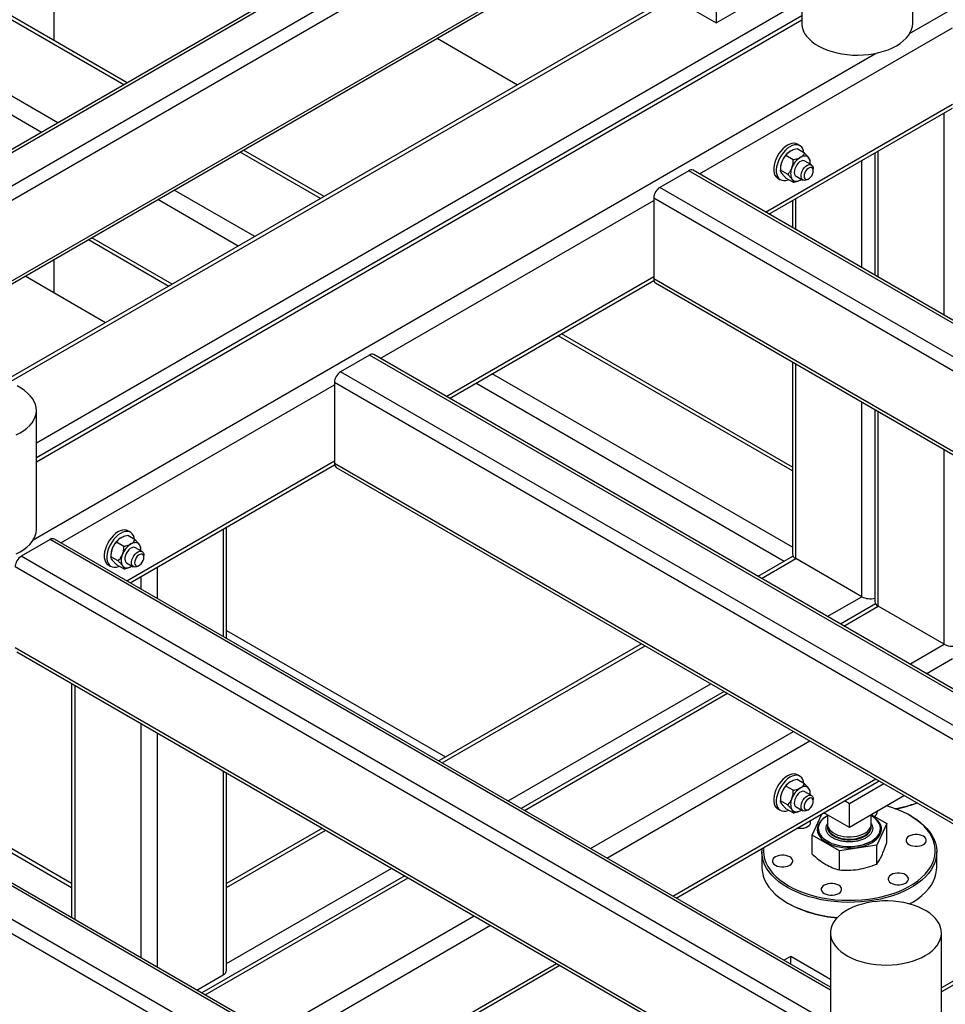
# Model space of a CAD drawing. Header units: millimetres. Extents: x 0 to 849, y 0 to 594.
# Tile 65 of 84: x 513 to 536, y 426 to 451. Entities that reach past the tile are written whole.
import ezdxf

# ---------------------------------------------------------------- set-up
doc = ezdxf.new("R2010")
doc.units = ezdxf.units.MM
doc.layers.add('TRAIT-FORT', color=4, linetype='Continuous', lineweight=25)

msp = doc.modelspace()

# ---------------------------------------------------------------- linework, layer by layer
at = {"layer": 'TRAIT-FORT', "color": 4, "linetype": 'Continuous', "lineweight": 25}
for p, q in [((527.302, 455.652), (503.516, 441.92)), ((503.516, 441.848), (527.409, 455.641)), ((505.823, 442.363), (528.116, 455.233)), ((530.305, 454.889), (530.305, 450.515)), ((514.076, 450.078), (514.076, 453.469)), ((532.403, 453.428), (532.403, 450.512)), ((535.124, 450.512), (535.124, 453.428)), ((507.206, 442.812), (524.732, 452.929)), ((515.862, 449.047), (511.139, 451.774)), ((511.632, 443.384), (526.349, 451.88)), ((511.632, 443.311), (526.411, 451.843)), ((528.06, 451.811), (530.305, 450.515)), ((515.778, 448.999), (511.055, 451.725)), ((529.182, 451.163), (512.85, 441.735)), ((512.96, 441.701), (529.265, 451.114)), ((513.635, 440.225), (532.403, 451.059)), ((530.305, 450.515), (531.587, 451.255)), ((514.162, 448.066), (509.439, 450.792)), ((535.049, 450.255), (536.096, 450.859)), ((513.758, 447.833), (509.035, 450.559)), ((532.403, 450.69), (513.635, 439.855)), ((513.635, 439.759), (532.403, 450.593)), ((529.896, 446.813), (536.096, 450.393)), ((523.462, 450.14), (525.436, 449)), ((513.561, 437.85), (534.208, 449.769)), ((531.513, 445.88), (536.096, 448.526)), ((531.596, 445.832), (536.096, 448.43)), ((535.894, 443.351), (535.894, 448.313)), ((532.473, 447.323), (532.294, 447.426)), ((532.36, 447.508), (532.297, 447.544)), ((520.606, 446.212), (518.631, 447.352)), ((520.689, 446.26), (518.715, 447.4)), ((532.196, 447.163), (532.017, 447.266)), ((534.194, 447.332), (534.194, 444.332)), ((534.278, 444.284), (534.278, 447.38)), ((531.879, 446.952), (531.879, 446.909)), ((532.643, 447.035), (532.479, 447.13)), ((532.611, 447.083), (532.611, 447.126)), ((532.687, 446.894), (532.687, 446.937)), ((533.874, 444.517), (533.874, 447.147)), ((529.631, 446.894), (528.924, 446.486)), ((549.961, 435.158), (529.631, 446.894)), ((550.068, 435.169), (529.739, 446.904)), ((531.815, 446.709), (531.878, 446.673)), ((532.057, 446.806), (531.879, 446.909)), ((532.196, 446.609), (532.017, 446.712)), ((532.264, 446.759), (532.428, 446.664)), ((532.536, 446.675), (532.573, 446.697)), ((549.254, 434.75), (528.924, 446.486)), ((532.371, 446.668), (532.396, 446.683)), ((518.989, 445.279), (517.015, 446.419)), ((528.773, 446.223), (528.773, 444.24)), ((549.069, 434.506), (528.773, 446.223)), ((532.258, 445.45), (532.258, 446.214)), ((518.585, 445.046), (516.611, 446.185)), ((522.068, 442.294), (528.773, 446.165)), ((532.174, 446.165), (532.174, 445.498)), ((516.969, 444.112), (514.994, 445.252)), ((514.911, 445.204), (516.885, 444.064)), ((514.076, 443.896), (514.076, 444.722)), ((515.335, 443.169), (513.36, 444.309)), ((523.684, 441.361), (528.773, 444.298)), ((523.768, 441.312), (528.776, 444.204)), ((547.351, 433.515), (528.773, 444.24)), ((528.817, 444.142), (547.289, 433.479)), ((532.174, 439.534), (526.43, 442.849)), ((532.174, 439.63), (526.514, 442.898)), ((521.803, 442.374), (521.096, 441.966)), ((542.132, 430.639), (521.803, 442.374)), ((542.239, 430.649), (521.91, 442.385)), ((532.174, 442.204), (532.174, 437.503)), ((532.258, 437.386), (532.258, 442.156)), ((541.425, 430.23), (521.096, 441.966)), ((532.174, 437.668), (524.814, 441.916)), ((514.239, 437.775), (520.944, 441.645)), ((520.944, 441.704), (520.944, 439.721)), ((541.24, 429.987), (520.944, 441.704)), ((531.972, 437.318), (524.41, 441.683)), ((533.874, 436.453), (533.874, 441.223)), ((513.635, 438.107), (513.635, 441.023)), ((534.194, 441.038), (534.194, 436.336)), ((534.278, 436.22), (534.278, 440.989)), ((535.894, 435.287), (535.894, 440.056)), ((515.855, 436.841), (520.944, 439.779)), ((539.523, 428.996), (520.944, 439.721)), ((515.939, 436.793), (520.948, 439.685)), ((520.988, 439.623), (539.46, 428.959)), ((515.945, 438.032), (515.882, 438.068)), ((518.217, 438.108), (518.217, 435.478)), ((518.3, 435.43), (518.3, 438.156)), ((513.974, 437.855), (513.267, 437.447)), ((533.108, 426.809), (513.974, 437.855)), ((533.108, 426.882), (514.081, 437.866)), ((515.781, 437.687), (515.602, 437.79)), ((516.058, 437.847), (515.88, 437.95)), ((516.228, 437.559), (516.064, 437.654)), ((516.196, 437.607), (516.196, 437.65)), ((554.597, 437.698), (535.83, 426.864)), ((554.606, 437.606), (535.83, 426.767)), ((533.108, 425.993), (513.267, 437.447)), ((515.464, 437.476), (515.464, 437.433)), ((515.642, 437.33), (515.464, 437.433)), ((515.849, 437.283), (516.013, 437.188)), ((516.272, 437.417), (516.272, 437.461)), ((532.174, 437.434), (531.33, 436.947)), ((531.414, 436.899), (532.258, 437.386)), ((533.874, 436.453), (532.258, 437.386)), ((532.034, 426.263), (513.115, 437.184)), ((515.4, 437.233), (515.463, 437.197)), ((515.781, 437.133), (515.602, 437.236)), ((515.956, 437.191), (515.981, 437.207)), ((516.121, 437.199), (516.158, 437.221)), ((516.6, 437.175), (516.6, 436.411)), ((516.196, 436.942), (516.196, 436.645)), ((533.03, 435.966), (533.874, 436.453)), ((534.213, 436.278), (533.35, 435.781)), ((533.434, 435.732), (534.278, 436.22)), ((535.894, 435.287), (534.278, 436.22)), ((518.3, 435.625), (523.671, 432.525)), ((530.972, 424.893), (513.115, 435.201)), ((528.477, 435.3), (523.501, 432.428)), ((523.585, 432.379), (528.56, 435.251)), ((535.05, 434.799), (535.894, 435.287)), ((513.16, 435.103), (530.972, 424.821)), ((535.454, 434.566), (536.096, 434.937)), ((514.496, 434.332), (514.496, 428.587)), ((514.58, 434.283), (514.58, 428.539)), ((525.201, 431.446), (530.177, 434.318)), ((530.497, 434.133), (525.522, 431.261)), ((525.605, 431.213), (530.581, 434.085)), ((526.475, 421.6), (506.145, 433.336)), ((526.582, 421.61), (506.252, 433.346)), ((516.196, 433.35), (516.196, 427.606)), ((516.6, 433.117), (516.6, 427.372)), ((527.221, 430.28), (532.197, 433.152)), ((525.768, 421.192), (505.438, 432.927)), ((527.626, 430.047), (532.601, 432.919)), ((525.583, 420.948), (505.287, 432.665)), ((508.753, 432.644), (514.496, 429.328)), ((514.496, 429.425), (508.836, 432.693)), ((518.217, 432.184), (518.217, 427.181)), ((518.3, 427.297), (518.3, 432.136)), ((529.242, 429.113), (534.217, 431.986)), ((532.473, 431.867), (532.294, 431.97)), ((532.36, 432.052), (532.297, 432.088)), ((529.326, 429.065), (534.301, 431.937)), ((532.196, 431.707), (532.017, 431.81)), ((534.42, 431.869), (533.571, 431.379)), ((531.879, 431.496), (531.879, 431.453)), ((532.643, 431.579), (532.479, 431.674)), ((532.611, 431.627), (532.611, 431.67)), ((534.925, 431.577), (533.571, 430.796)), ((531.815, 431.253), (531.878, 431.217)), ((532.057, 431.35), (531.879, 431.453)), ((532.196, 431.153), (532.017, 431.256)), ((532.264, 431.303), (532.428, 431.208)), ((532.687, 431.438), (532.687, 431.481)), ((533.571, 431.379), (533.453, 431.447)), ((533.571, 430.796), (533.571, 431.379)), ((532.371, 431.212), (532.396, 431.227)), ((532.536, 431.219), (532.573, 431.241)), ((532.655, 430.607), (532.895, 431.126)), ((532.918, 431.139), (532.964, 431.146)), ((533.571, 430.796), (532.947, 431.156)), ((533.035, 431.105), (533.035, 430.874)), ((534.107, 430.874), (534.107, 431.105)), ((534.111, 431.108), (534.487, 430.891)), ((535.086, 431.072), (535.061, 431.087)), ((520.648, 430.78), (518.3, 429.425)), ((532.808, 430.772), (532.808, 430.769)), ((533.035, 430.819), (533.035, 430.802)), ((534.107, 430.802), (534.107, 430.819)), ((534.487, 430.891), (534.242, 430.362)), ((534.333, 430.769), (534.333, 430.772)), ((534.487, 430.429), (534.487, 430.891)), ((518.3, 429.328), (520.732, 430.732)), ((533.325, 430.22), (532.655, 430.607)), ((532.655, 430.145), (532.655, 430.607)), ((534.242, 430.362), (533.325, 430.22)), ((534.242, 429.9), (534.242, 430.362)), ((531.428, 430.198), (531.428, 429.819)), ((533.325, 429.758), (533.325, 430.22)), ((535.714, 429.819), (535.714, 430.198)), ((518.3, 427.462), (522.348, 429.799)), ((522.668, 429.614), (517.693, 426.742)), ((517.776, 426.694), (522.752, 429.566)), ((532.055, 428.944), (532.081, 428.93)), ((535.061, 428.93), (535.047, 428.922)), ((535.061, 428.93), (535.086, 428.944)), ((519.393, 425.76), (524.368, 428.633)), ((519.797, 425.527), (524.772, 428.399)), ((533.108, 428.21), (533.108, 425.294)), ((535.83, 425.294), (535.83, 428.21)), ((531.963, 427.543), (532.132, 427.64)), ((532.132, 427.64), (533.108, 427.077)), ((532.132, 427.445), (532.132, 427.64)), ((521.413, 424.594), (526.389, 427.466)), ((521.497, 424.546), (526.472, 427.418)), ((517.574, 426.81), (518.217, 427.181))]:
    msp.add_line(p, q, dxfattribs=at)
at = {"layer": 'TRAIT-FORT', "color": 4, "linetype": 'Continuous', "lineweight": 25, "flags": 128}
for points in [[(532.403, 450.512), (532.403, 450.483), (532.415, 450.408), (532.438, 450.333), (532.474, 450.26), (532.522, 450.189), (532.582, 450.122), (532.653, 450.058), (532.734, 449.998), (532.825, 449.943), (532.924, 449.893), (533.031, 449.849), (533.146, 449.812), (533.265, 449.781), (533.39, 449.756), (533.518, 449.739), (533.648, 449.729), (533.78, 449.726), (533.911, 449.731), (534.041, 449.743), (534.168, 449.762), (534.292, 449.788), (534.41, 449.821), (534.523, 449.86), (534.628, 449.905), (534.725, 449.956)], [(534.725, 449.956), (534.814, 450.012), (534.892, 450.073), (534.96, 450.138), (535.017, 450.207), (535.062, 450.278), (535.095, 450.351), (535.116, 450.426), (535.124, 450.502), (535.124, 450.512)], [(532.297, 447.544), (532.262, 447.559), (532.214, 447.567), (532.162, 447.562), (532.108, 447.546), (532.051, 447.518), (531.995, 447.479), (531.941, 447.431), (531.89, 447.375), (531.843, 447.312), (531.802, 447.243), (531.768, 447.172), (531.742, 447.099), (531.724, 447.027), (531.716, 446.958), (531.716, 446.893), (531.726, 446.835), (531.745, 446.785), (531.773, 446.744), (531.808, 446.713), (531.815, 446.709)], [(532.457, 447.332), (532.448, 447.382), (532.429, 447.432), (532.402, 447.473), (532.367, 447.504), (532.325, 447.523), (532.277, 447.53), (532.225, 447.526), (532.171, 447.509), (532.114, 447.482), (532.058, 447.443), (532.004, 447.395), (531.953, 447.338), (531.906, 447.275), (531.865, 447.207), (531.831, 447.135), (531.805, 447.063), (531.787, 446.991), (531.779, 446.922), (531.779, 446.857), (531.789, 446.799), (531.808, 446.748), (531.836, 446.707), (531.871, 446.677), (531.913, 446.658), (531.96, 446.65), (532.012, 446.655), (532.067, 446.671), (532.079, 446.676)], [(532.579, 447.203), (532.562, 447.223), (532.541, 447.238), (532.517, 447.249), (532.491, 447.254), (532.463, 447.254), (532.434, 447.248), (532.403, 447.237), (532.371, 447.222)], [(532.479, 447.13), (532.46, 447.138), (532.427, 447.14), (532.39, 447.129), (532.352, 447.107), (532.316, 447.075), (532.282, 447.035), (532.255, 446.989), (532.234, 446.94), (532.223, 446.891), (532.22, 446.846), (532.227, 446.807), (532.243, 446.777), (532.264, 446.759)], [(532.536, 446.675), (532.507, 446.662), (532.471, 446.654), (532.439, 446.659), (532.413, 446.676), (532.395, 446.704), (532.385, 446.741), (532.385, 446.785), (532.395, 446.833), (532.413, 446.882), (532.439, 446.929), (532.471, 446.971), (532.507, 447.005), (532.545, 447.03), (532.582, 447.043), (532.617, 447.044), (532.646, 447.033), (532.668, 447.011), (532.682, 446.978), (532.687, 446.937), (532.687, 446.937)], [(532.687, 446.894), (532.682, 446.928), (532.669, 446.954), (532.648, 446.97), (532.621, 446.975), (532.59, 446.967), (532.557, 446.949), (532.526, 446.92), (532.499, 446.884), (532.478, 446.844), (532.464, 446.802), (532.46, 446.762), (532.464, 446.728), (532.478, 446.702), (532.499, 446.686), (532.526, 446.681), (532.557, 446.689), (532.59, 446.707), (532.621, 446.736), (532.648, 446.772), (532.669, 446.812), (532.682, 446.854), (532.687, 446.894)], [(532.164, 446.686), (532.181, 446.666), (532.202, 446.651), (532.225, 446.641), (532.251, 446.635), (532.28, 446.636), (532.309, 446.641), (532.34, 446.652), (532.371, 446.668)], [(513.237, 440.467), (513.325, 440.524), (513.404, 440.584), (513.472, 440.649), (513.529, 440.718), (513.574, 440.789), (513.607, 440.863), (513.627, 440.938), (513.635, 441.013), (513.631, 441.089), (513.613, 441.164), (513.583, 441.238), (513.541, 441.31), (513.487, 441.379), (513.422, 441.445), (513.346, 441.507), (513.26, 441.565), (513.165, 441.617)], [(513.14, 440.416), (513.237, 440.467)], [(513.237, 437.551), (513.325, 437.607), (513.404, 437.668), (513.472, 437.733), (513.529, 437.802), (513.574, 437.873), (513.607, 437.946), (513.627, 438.021), (513.635, 438.097), (513.635, 438.107)], [(515.882, 438.068), (515.847, 438.083), (515.799, 438.091), (515.747, 438.086), (515.693, 438.07), (515.636, 438.042), (515.58, 438.003), (515.526, 437.955), (515.475, 437.899), (515.428, 437.835), (515.387, 437.767), (515.353, 437.696), (515.327, 437.623), (515.309, 437.551), (515.301, 437.482), (515.301, 437.417), (515.311, 437.359), (515.33, 437.309), (515.358, 437.268), (515.393, 437.237), (515.4, 437.233)], [(516.042, 437.856), (516.033, 437.906), (516.014, 437.956), (515.987, 437.997), (515.952, 438.028), (515.91, 438.047), (515.862, 438.054), (515.81, 438.05), (515.756, 438.033), (515.699, 438.005), (515.643, 437.967), (515.589, 437.919), (515.538, 437.862), (515.491, 437.799), (515.45, 437.731), (515.416, 437.659), (515.39, 437.586), (515.372, 437.515), (515.364, 437.445), (515.365, 437.381), (515.375, 437.323), (515.393, 437.272), (515.421, 437.231), (515.456, 437.201), (515.498, 437.182), (515.546, 437.174), (515.597, 437.179), (515.652, 437.195), (515.664, 437.2)], [(516.164, 437.727), (516.147, 437.747), (516.126, 437.762), (516.102, 437.773), (516.076, 437.778), (516.048, 437.777), (516.019, 437.772), (515.988, 437.761), (515.956, 437.745)], [(513.14, 437.5), (513.237, 437.551)], [(516.064, 437.654), (516.045, 437.661), (516.012, 437.663), (515.975, 437.653), (515.937, 437.631), (515.901, 437.599), (515.867, 437.559), (515.84, 437.513), (515.819, 437.464), (515.808, 437.415), (515.805, 437.37), (515.812, 437.331), (515.828, 437.301), (515.849, 437.283)], [(516.121, 437.199), (516.092, 437.185), (516.056, 437.178), (516.024, 437.183), (515.998, 437.2), (515.98, 437.228), (515.97, 437.265), (515.97, 437.309), (515.98, 437.357), (515.998, 437.406), (516.024, 437.453), (516.056, 437.495), (516.092, 437.529), (516.13, 437.554), (516.167, 437.567), (516.202, 437.568), (516.231, 437.557), (516.253, 437.535), (516.267, 437.502), (516.272, 437.461), (516.272, 437.461)], [(516.272, 437.417), (516.267, 437.452), (516.254, 437.478), (516.233, 437.494), (516.206, 437.498), (516.175, 437.491), (516.142, 437.472), (516.111, 437.444), (516.084, 437.408), (516.063, 437.368), (516.049, 437.326), (516.045, 437.286), (516.049, 437.252), (516.063, 437.226), (516.084, 437.21), (516.111, 437.205), (516.142, 437.213), (516.175, 437.231), (516.206, 437.26), (516.233, 437.296), (516.254, 437.336), (516.267, 437.378), (516.272, 437.417)], [(515.749, 437.21), (515.766, 437.19), (515.787, 437.175), (515.81, 437.164), (515.836, 437.159), (515.865, 437.16), (515.894, 437.165), (515.925, 437.176), (515.956, 437.191)], [(532.297, 432.088), (532.262, 432.104), (532.214, 432.111), (532.162, 432.106), (532.108, 432.09), (532.051, 432.062), (531.995, 432.023), (531.941, 431.975), (531.89, 431.919), (531.843, 431.856), (531.802, 431.787), (531.768, 431.716), (531.742, 431.643), (531.724, 431.571), (531.716, 431.502), (531.716, 431.437), (531.726, 431.379), (531.745, 431.329), (531.773, 431.288), (531.808, 431.257), (531.815, 431.253)], [(532.457, 431.876), (532.448, 431.926), (532.429, 431.976), (532.402, 432.017), (532.367, 432.048), (532.325, 432.067), (532.277, 432.075), (532.225, 432.07), (532.171, 432.053), (532.114, 432.026), (532.058, 431.987), (532.004, 431.939), (531.953, 431.882), (531.906, 431.819), (531.865, 431.751), (531.831, 431.679), (531.805, 431.607), (531.787, 431.535), (531.779, 431.466), (531.779, 431.401), (531.789, 431.343), (531.808, 431.292), (531.836, 431.252), (531.871, 431.221), (531.913, 431.202), (531.96, 431.194), (532.012, 431.199), (532.067, 431.215), (532.079, 431.22)], [(532.579, 431.747), (532.562, 431.767), (532.541, 431.783), (532.517, 431.793), (532.491, 431.798), (532.463, 431.798), (532.434, 431.792), (532.403, 431.781), (532.371, 431.766)], [(532.479, 431.674), (532.46, 431.682), (532.427, 431.684), (532.39, 431.673), (532.352, 431.651), (532.316, 431.619), (532.282, 431.579), (532.255, 431.533), (532.234, 431.484), (532.223, 431.436), (532.22, 431.39), (532.227, 431.351), (532.243, 431.321), (532.264, 431.303)], [(532.536, 431.219), (532.507, 431.206), (532.471, 431.198), (532.439, 431.203), (532.413, 431.22), (532.395, 431.248), (532.385, 431.285), (532.385, 431.329), (532.395, 431.377), (532.413, 431.426), (532.439, 431.473), (532.471, 431.515), (532.507, 431.549), (532.545, 431.574), (532.582, 431.587), (532.617, 431.589), (532.646, 431.577), (532.668, 431.555), (532.682, 431.522), (532.687, 431.481), (532.687, 431.481)], [(532.687, 431.438), (532.682, 431.472), (532.669, 431.498), (532.648, 431.514), (532.621, 431.519), (532.59, 431.511), (532.557, 431.493), (532.526, 431.464), (532.499, 431.428), (532.478, 431.388), (532.464, 431.346), (532.46, 431.306), (532.464, 431.272), (532.478, 431.246), (532.499, 431.23), (532.526, 431.225), (532.557, 431.233), (532.59, 431.251), (532.621, 431.28), (532.648, 431.316), (532.669, 431.356), (532.682, 431.398), (532.687, 431.438)], [(532.081, 429.367), (532.201, 429.303), (532.329, 429.244), (532.465, 429.192), (532.607, 429.145), (532.755, 429.105), (532.908, 429.072), (533.065, 429.046), (533.225, 429.027), (533.387, 429.015), (533.551, 429.011), (533.714, 429.013), (533.876, 429.023), (534.037, 429.041), (534.195, 429.065), (534.349, 429.097), (534.498, 429.135), (534.642, 429.18), (534.78, 429.231), (534.91, 429.288), (535.032, 429.35), (535.145, 429.418), (535.249, 429.491), (535.343, 429.568), (535.426, 429.65), (535.498, 429.734), (535.558, 429.822), (535.606, 429.912), (535.642, 430.004), (535.666, 430.098), (535.677, 430.192), (535.676, 430.286), (535.661, 430.38), (535.635, 430.473), (535.595, 430.565), (535.544, 430.654), (535.481, 430.741), (535.406, 430.825), (535.32, 430.905), (535.224, 430.982), (535.118, 431.053), (535.002, 431.12), (534.878, 431.181), (534.746, 431.237), (534.607, 431.286), (534.484, 431.323)], [(535.086, 431.072), (535.198, 431.003), (535.3, 430.929), (535.392, 430.85), (535.473, 430.768), (535.543, 430.682), (535.601, 430.594), (535.648, 430.503), (535.682, 430.41), (535.704, 430.316), (535.713, 430.222), (535.71, 430.127), (535.695, 430.033), (535.666, 429.939), (535.626, 429.847), (535.573, 429.758), (535.509, 429.67), (535.434, 429.586), (535.347, 429.506), (535.25, 429.429), (535.143, 429.357), (535.027, 429.29), (534.902, 429.229), (534.77, 429.173), (534.631, 429.123), (534.485, 429.079), (534.334, 429.042), (534.178, 429.012), (534.019, 428.988), (533.857, 428.972), (533.694, 428.963), (533.53, 428.961), (533.366, 428.967), (533.203, 428.979), (533.043, 428.999), (532.885, 429.026), (532.732, 429.06), (532.584, 429.1), (532.441, 429.147), (532.305, 429.2), (532.176, 429.259), (532.056, 429.323)], [(532.164, 431.23), (532.181, 431.21), (532.202, 431.195), (532.225, 431.185), (532.251, 431.18), (532.28, 431.18), (532.309, 431.185), (532.34, 431.196), (532.371, 431.212)], [(533.014, 431.07), (532.997, 431.06), (532.932, 431.015), (532.879, 430.966), (532.836, 430.913), (532.806, 430.857), (532.788, 430.8), (532.784, 430.742), (532.792, 430.684), (532.813, 430.627), (532.846, 430.572), (532.891, 430.52), (532.947, 430.471), (533.014, 430.428)], [(533.035, 431.086), (532.983, 431.052), (532.925, 431.007), (532.879, 430.957), (532.844, 430.904), (532.82, 430.85), (532.809, 430.794), (532.811, 430.737), (532.825, 430.681), (532.851, 430.627), (532.889, 430.575), (532.939, 430.526), (532.998, 430.482), (533.067, 430.442), (533.145, 430.407), (533.229, 430.379), (533.319, 430.357), (533.413, 430.342), (533.51, 430.334), (533.608, 430.333), (533.705, 430.339), (533.8, 430.352), (533.891, 430.373), (533.977, 430.4), (534.056, 430.433), (534.127, 430.471), (534.189, 430.515), (534.241, 430.563), (534.282, 430.614), (534.312, 430.668), (534.329, 430.723), (534.333, 430.779), (534.326, 430.836), (534.305, 430.891), (534.273, 430.944), (534.229, 430.995), (534.175, 431.041), (534.11, 431.084), (534.11, 431.084)], [(533.014, 430.428), (533.09, 430.389), (533.174, 430.357), (533.264, 430.33), (533.359, 430.311), (533.458, 430.299), (533.558, 430.294), (533.659, 430.297), (533.758, 430.308), (533.855, 430.325), (533.946, 430.349), (534.032, 430.38), (534.11, 430.417), (534.179, 430.46), (534.238, 430.507), (534.286, 430.558), (534.322, 430.613), (534.346, 430.669), (534.358, 430.727), (534.356, 430.785), (534.341, 430.843), (534.314, 430.899), (534.275, 430.953), (534.224, 431.003), (534.162, 431.049), (534.128, 431.07)], [(532.299, 430.781), (532.343, 430.776), (532.399, 430.776), (532.454, 430.783), (532.504, 430.797), (532.548, 430.817), (532.583, 430.843), (532.607, 430.872), (532.62, 430.903), (532.62, 430.936), (532.611, 430.961)], [(532.808, 430.769), (532.811, 430.734), (532.825, 430.678), (532.851, 430.624), (532.889, 430.572), (532.939, 430.523), (532.998, 430.479), (533.067, 430.439), (533.145, 430.404), (533.229, 430.376), (533.319, 430.354), (533.413, 430.339), (533.51, 430.331), (533.608, 430.33), (533.705, 430.336), (533.8, 430.35), (533.891, 430.37), (533.977, 430.397), (534.056, 430.43), (534.127, 430.468), (534.189, 430.512), (534.241, 430.56), (534.282, 430.611), (534.312, 430.665), (534.329, 430.72), (534.333, 430.769)], [(533.035, 430.874), (533.038, 430.845), (533.052, 430.798), (533.078, 430.753), (533.116, 430.711), (533.164, 430.673), (533.222, 430.64), (533.288, 430.612), (533.361, 430.59), (533.439, 430.575), (533.52, 430.567), (533.602, 430.566), (533.683, 430.572), (533.762, 430.585), (533.836, 430.606), (533.904, 430.632), (533.964, 430.664), (534.015, 430.701), (534.056, 430.743), (534.085, 430.787), (534.102, 430.833), (534.107, 430.874)], [(533.037, 430.847), (533.035, 430.825), (533.04, 430.778), (533.057, 430.732), (533.086, 430.687), (533.127, 430.646), (533.178, 430.609), (533.238, 430.577), (533.306, 430.55), (533.38, 430.53), (533.459, 430.517), (533.54, 430.51), (533.622, 430.511), (533.703, 430.519), (533.781, 430.535), (533.853, 430.556), (533.92, 430.584), (533.978, 430.618), (534.026, 430.656), (534.064, 430.698), (534.09, 430.743), (534.104, 430.79), (534.106, 430.837), (534.105, 430.847)], [(533.035, 430.8), (533.038, 430.772), (533.052, 430.725), (533.078, 430.68), (533.116, 430.638), (533.164, 430.6), (533.222, 430.567), (533.288, 430.539), (533.361, 430.517), (533.439, 430.502), (533.52, 430.494), (533.602, 430.493), (533.683, 430.499), (533.762, 430.513), (533.836, 430.533), (533.904, 430.559), (533.964, 430.591), (534.015, 430.628), (534.056, 430.67), (534.085, 430.714), (534.102, 430.76), (534.107, 430.802)], [(535.033, 430.378), (535.077, 430.358), (535.127, 430.344), (535.182, 430.337), (535.238, 430.337), (535.292, 430.344), (535.343, 430.358), (535.386, 430.378), (535.421, 430.404), (535.446, 430.433), (535.458, 430.464), (535.458, 430.497), (535.446, 430.528), (535.421, 430.557), (535.386, 430.583), (535.343, 430.603), (535.292, 430.617), (535.238, 430.624), (535.182, 430.624), (535.127, 430.617), (535.077, 430.603), (535.033, 430.583), (534.998, 430.557), (534.974, 430.528), (534.961, 430.497), (534.961, 430.464), (534.974, 430.433), (534.998, 430.404), (535.033, 430.378)], [(532.056, 429.323), (531.944, 429.393), (531.842, 429.467), (531.75, 429.545), (531.669, 429.628), (531.599, 429.714), (531.541, 429.802), (531.494, 429.893), (531.46, 429.986), (531.438, 430.08), (531.428, 430.174), (531.432, 430.269), (531.433, 430.282)], [(531.468, 430.302), (531.464, 430.215), (531.472, 430.121), (531.492, 430.027), (531.525, 429.935), (531.571, 429.844), (531.628, 429.756), (531.697, 429.671), (531.778, 429.588), (531.869, 429.51), (531.97, 429.436), (532.081, 429.367)], [(531.756, 429.872), (531.799, 429.851), (531.85, 429.837), (531.904, 429.83), (531.96, 429.83), (532.015, 429.837), (532.065, 429.851), (532.109, 429.872), (532.144, 429.897), (532.168, 429.926), (532.181, 429.957), (532.181, 429.99), (532.168, 430.021), (532.144, 430.05), (532.109, 430.076), (532.065, 430.096), (532.015, 430.11), (531.96, 430.117), (531.904, 430.117), (531.85, 430.11), (531.799, 430.096), (531.756, 430.076), (531.721, 430.05), (531.696, 430.021), (531.684, 429.99), (531.684, 429.957), (531.696, 429.926), (531.721, 429.897), (531.756, 429.872)], [(531.428, 429.819), (531.428, 429.795), (531.438, 429.7), (531.46, 429.607), (531.494, 429.514), (531.541, 429.423), (531.599, 429.334), (531.669, 429.249), (531.75, 429.166), (531.842, 429.088), (531.944, 429.014), (532.056, 428.944)], [(535.046, 428.922), (535.143, 428.978), (535.25, 429.05), (535.347, 429.127), (535.434, 429.207), (535.509, 429.291), (535.573, 429.378), (535.626, 429.468), (535.666, 429.56), (535.695, 429.653), (535.71, 429.748), (535.714, 429.819)], [(534.594, 429.433), (534.638, 429.412), (534.688, 429.398), (534.743, 429.391), (534.799, 429.391), (534.853, 429.398), (534.904, 429.412), (534.947, 429.433), (534.982, 429.458), (535.006, 429.487), (535.019, 429.518), (535.019, 429.551), (535.006, 429.582), (534.982, 429.611), (534.947, 429.637), (534.904, 429.657), (534.853, 429.671), (534.799, 429.678), (534.743, 429.678), (534.688, 429.671), (534.638, 429.657), (534.594, 429.637), (534.559, 429.611), (534.535, 429.582), (534.522, 429.551), (534.522, 429.518), (534.535, 429.487), (534.559, 429.458), (534.594, 429.433)], [(532.955, 429.179), (532.999, 429.159), (533.049, 429.145), (533.104, 429.138), (533.16, 429.138), (533.214, 429.145), (533.265, 429.159), (533.309, 429.179), (533.344, 429.204), (533.368, 429.233), (533.38, 429.265), (533.38, 429.297), (533.368, 429.329), (533.344, 429.358), (533.309, 429.383), (533.265, 429.403), (533.214, 429.417), (533.16, 429.425), (533.104, 429.425), (533.049, 429.417), (532.999, 429.403), (532.955, 429.383), (532.92, 429.358), (532.896, 429.329), (532.883, 429.297), (532.883, 429.265), (532.896, 429.233), (532.92, 429.204), (532.955, 429.179)], [(535.431, 427.655), (535.519, 427.711), (535.598, 427.772), (535.666, 427.837), (535.723, 427.905), (535.768, 427.977), (535.801, 428.05), (535.822, 428.125), (535.829, 428.201), (535.825, 428.277), (535.807, 428.352), (535.777, 428.426), (535.735, 428.498), (535.681, 428.567), (535.616, 428.633), (535.54, 428.695), (535.454, 428.752), (535.359, 428.805), (535.255, 428.851), (535.144, 428.892), (535.027, 428.927), (534.905, 428.955), (534.779, 428.975), (534.649, 428.989), (534.518, 428.995), (534.387, 428.995), (534.256, 428.986), (534.127, 428.971), (534.002, 428.948), (533.881, 428.919), (533.765, 428.883), (533.656, 428.84), (533.554, 428.792), (533.461, 428.738), (533.378, 428.68), (533.304, 428.617), (533.242, 428.55), (533.191, 428.48), (533.152, 428.408), (533.125, 428.333), (533.111, 428.258), (533.109, 428.182), (533.12, 428.106), (533.144, 428.032), (533.18, 427.959), (533.228, 427.888), (533.288, 427.82), (533.358, 427.756), (533.44, 427.697), (533.53, 427.642), (533.63, 427.592), (533.737, 427.548), (533.851, 427.511), (533.971, 427.479), (534.096, 427.455), (534.224, 427.438), (534.354, 427.428), (534.485, 427.425), (534.617, 427.43), (534.746, 427.441), (534.874, 427.46), (534.997, 427.487), (535.116, 427.519), (535.228, 427.559), (535.334, 427.604), (535.431, 427.655)]]:
    msp.add_lwpolyline(points, dxfattribs=at)
at = {"layer": 'TRAIT-FORT', "color": 4, "linetype": 'Continuous', "lineweight": 25}
for centre, radius, start, end in [((532.4, 446.929), 0.521, 122.638, 159.7729), ((532.652, 446.783), 0.521, 122.638, 159.7729), ((532.386, 447.085), 0.226, 352.0848, 31.3768), ((532.321, 446.943), 0.442, 157.9788, 178.8918), ((532.441, 446.825), 0.31, 153.4364, 206.5636), ((529.694, 446.806), 0.108, 65.6929, 125.6176), ((529.102, 446.208), 0.329, 122.6055, 177.3945), ((528.875, 444.227), 0.103, 172.7442, 235.9436), ((521.865, 442.287), 0.108, 65.6929, 125.6176), ((521.273, 441.689), 0.329, 122.6055, 177.3945), ((521.046, 439.708), 0.103, 172.7442, 235.9436), ((514.037, 437.767), 0.108, 65.6929, 125.6176), ((515.985, 437.453), 0.521, 122.638, 159.7729), ((515.906, 437.467), 0.442, 157.9788, 178.8918), ((516.237, 437.307), 0.521, 122.638, 159.7729), ((515.971, 437.609), 0.226, 352.0848, 31.3768), ((513.444, 437.169), 0.329, 122.6055, 177.3945), ((516.026, 437.349), 0.31, 153.4364, 206.5636), ((532.317, 437.517), 0.144, 185.6948, 245.6253), ((534.077, 436.846), 0.443, 242.6989, 285.3642), ((534.337, 436.351), 0.144, 185.6948, 245.6253), ((536.096, 435.677), 0.439, 242.6097, 297.3903), ((532.4, 431.473), 0.521, 122.638, 159.7729), ((532.652, 431.327), 0.521, 122.638, 159.7729), ((532.386, 431.629), 0.226, 352.0848, 31.3768), ((532.321, 431.487), 0.442, 157.9788, 178.8918), ((532.441, 431.369), 0.31, 153.4364, 206.5636), ((534.179, 434.281), 3.066, 279.5887, 290.0537), ((534.187, 434.186), 2.979, 279.9972, 290.6083), ((534.137, 431.181), 0.121, 291.2128, 5.4619), ((533.468, 431.56), 2.973, 241.6379, 266.3876), ((533.463, 431.479), 2.9, 241.5477, 266.2546), ((518.157, 427.312), 0.144, 294.3747, 354.3052)]:
    msp.add_arc(centre, radius, start, end, dxfattribs=at)
for start_param in [2.280181, 2.301986]:
    msp.add_ellipse((532.46, 437.269), major_axis=(0.404, 0), ratio=0.577382, start_param=start_param, end_param=2.356113, dxfattribs=at)
for points, knots in [([(532.294, 447.426), (532.271, 447.421), (532.227, 447.412), (532.167, 447.392), (532.135, 447.376), (532.119, 447.367)], [0, 0, 0, 0, 0.370457, 0.681018, 1, 1, 1, 1]), ([(532.017, 447.266), (531.999, 447.247), (531.962, 447.207), (531.928, 447.151), (531.914, 447.116), (531.911, 447.109)], [0, 0, 0, 0, 0.432385, 0.879554, 1, 1, 1, 1]), ([(532.119, 447.367), (532.117, 447.366), (532.097, 447.355), (532.066, 447.331), (532.04, 447.301), (532.025, 447.279), (532.02, 447.27), (532.017, 447.266)], [0, 0, 0, 0, 0.0483666, 0.3993128, 0.7629322, 0.8813769, 1, 1, 1, 1]), ([(532.196, 447.163), (532.211, 447.166), (532.249, 447.174), (532.307, 447.191), (532.349, 447.209), (532.369, 447.22), (532.371, 447.222)], [0, 0, 0, 0, 0.237039, 0.589019, 0.951631, 1, 1, 1, 1]), ([(532.371, 447.222), (532.386, 447.231), (532.414, 447.249), (532.448, 447.284), (532.464, 447.309), (532.473, 447.323)], [0, 0, 0, 0, 0.30999, 0.629546, 1, 1, 1, 1]), ([(532.579, 447.203), (532.565, 447.222), (532.536, 447.259), (532.494, 447.302), (532.473, 447.323)], [0, 0, 0, 0, 0.504, 1, 1, 1, 1]), ([(532.611, 447.126), (532.611, 447.134), (532.609, 447.152), (532.595, 447.18), (532.582, 447.199), (532.579, 447.203)], [0, 0, 0, 0, 0.432385, 0.879554, 1, 1, 1, 1]), ([(531.911, 447.109), (531.901, 447.076), (531.881, 447.012), (531.88, 446.943), (531.879, 446.909)], [0, 0, 0, 0, 0.504, 1, 1, 1, 1]), ([(532.057, 446.806), (532.069, 446.819), (532.088, 446.838), (532.11, 446.866), (532.132, 446.897), (532.148, 446.926), (532.159, 446.952), (532.162, 446.959), (532.164, 446.963)], [0, 0, 0, 0, 0.287529, 0.432261, 0.575448, 0.879653, 0.939787, 1, 1, 1, 1]), ([(532.164, 446.963), (532.174, 446.996), (532.194, 447.061), (532.195, 447.129), (532.196, 447.163)], [0, 0, 0, 0, 0.504, 1, 1, 1, 1]), ([(531.911, 446.832), (531.901, 446.848), (531.881, 446.88), (531.88, 446.899), (531.879, 446.909)], [0, 0, 0, 0, 0.504, 1, 1, 1, 1]), ([(532.017, 446.712), (531.999, 446.73), (531.962, 446.768), (531.928, 446.808), (531.914, 446.828), (531.911, 446.832)], [0, 0, 0, 0, 0.432385, 0.879554, 1, 1, 1, 1]), ([(532.057, 446.806), (532.075, 446.788), (532.112, 446.75), (532.146, 446.71), (532.161, 446.69), (532.164, 446.686)], [0, 0, 0, 0, 0.432385, 0.879554, 1, 1, 1, 1]), ([(532.164, 446.686), (532.174, 446.67), (532.194, 446.638), (532.195, 446.619), (532.196, 446.609)], [0, 0, 0, 0, 0.504, 1, 1, 1, 1]), ([(532.196, 446.609), (532.211, 446.612), (532.249, 446.62), (532.307, 446.637), (532.349, 446.655), (532.369, 446.666), (532.371, 446.668)], [0, 0, 0, 0, 0.237039, 0.589019, 0.951631, 1, 1, 1, 1]), ([(515.602, 437.79), (515.584, 437.77), (515.547, 437.731), (515.513, 437.675), (515.499, 437.64), (515.496, 437.633)], [0, 0, 0, 0, 0.432385, 0.879554, 1, 1, 1, 1]), ([(515.704, 437.891), (515.702, 437.89), (515.683, 437.879), (515.651, 437.855), (515.625, 437.825), (515.61, 437.803), (515.605, 437.794), (515.602, 437.79)], [0, 0, 0, 0, 0.0483666, 0.3993128, 0.7629322, 0.8813769, 1, 1, 1, 1]), ([(515.88, 437.95), (515.856, 437.945), (515.812, 437.936), (515.752, 437.916), (515.72, 437.9), (515.704, 437.891)], [0, 0, 0, 0, 0.370457, 0.681018, 1, 1, 1, 1]), ([(515.956, 437.745), (515.971, 437.755), (515.999, 437.773), (516.033, 437.808), (516.049, 437.833), (516.058, 437.847)], [0, 0, 0, 0, 0.30999, 0.629546, 1, 1, 1, 1]), ([(516.164, 437.727), (516.15, 437.745), (516.121, 437.782), (516.079, 437.825), (516.058, 437.847)], [0, 0, 0, 0, 0.504, 1, 1, 1, 1]), ([(515.496, 437.633), (515.486, 437.6), (515.466, 437.535), (515.465, 437.467), (515.464, 437.433)], [0, 0, 0, 0, 0.504, 1, 1, 1, 1]), ([(515.749, 437.487), (515.759, 437.52), (515.779, 437.584), (515.78, 437.653), (515.781, 437.687)], [0, 0, 0, 0, 0.504, 1, 1, 1, 1]), ([(515.781, 437.687), (515.796, 437.69), (515.834, 437.698), (515.892, 437.715), (515.934, 437.733), (515.954, 437.744), (515.956, 437.745)], [0, 0, 0, 0, 0.237039, 0.589019, 0.951631, 1, 1, 1, 1]), ([(516.196, 437.65), (516.196, 437.658), (516.194, 437.676), (516.18, 437.704), (516.167, 437.723), (516.164, 437.727)], [0, 0, 0, 0, 0.432385, 0.879554, 1, 1, 1, 1]), ([(515.496, 437.356), (515.486, 437.372), (515.466, 437.404), (515.465, 437.423), (515.464, 437.433)], [0, 0, 0, 0, 0.504, 1, 1, 1, 1]), ([(515.602, 437.236), (515.584, 437.254), (515.547, 437.292), (515.513, 437.332), (515.499, 437.352), (515.496, 437.356)], [0, 0, 0, 0, 0.432385, 0.879554, 1, 1, 1, 1]), ([(515.642, 437.33), (515.654, 437.343), (515.673, 437.362), (515.695, 437.39), (515.717, 437.421), (515.733, 437.45), (515.744, 437.476), (515.747, 437.483), (515.749, 437.487)], [0, 0, 0, 0, 0.287529, 0.432261, 0.575448, 0.879653, 0.939787, 1, 1, 1, 1]), ([(515.642, 437.33), (515.66, 437.311), (515.697, 437.274), (515.731, 437.234), (515.746, 437.214), (515.749, 437.21)], [0, 0, 0, 0, 0.432385, 0.879554, 1, 1, 1, 1]), ([(515.749, 437.21), (515.759, 437.194), (515.779, 437.162), (515.78, 437.143), (515.781, 437.133)], [0, 0, 0, 0, 0.504, 1, 1, 1, 1]), ([(515.781, 437.133), (515.796, 437.136), (515.834, 437.144), (515.892, 437.161), (515.934, 437.179), (515.954, 437.19), (515.956, 437.191)], [0, 0, 0, 0, 0.237039, 0.589019, 0.951631, 1, 1, 1, 1]), ([(532.294, 431.97), (532.271, 431.965), (532.227, 431.956), (532.167, 431.936), (532.135, 431.92), (532.119, 431.912)], [0, 0, 0, 0, 0.370457, 0.681018, 1, 1, 1, 1]), ([(532.017, 431.81), (531.999, 431.791), (531.962, 431.751), (531.928, 431.695), (531.914, 431.66), (531.911, 431.653)], [0, 0, 0, 0, 0.432385, 0.879554, 1, 1, 1, 1]), ([(532.119, 431.912), (532.117, 431.91), (532.097, 431.899), (532.066, 431.875), (532.04, 431.845), (532.025, 431.823), (532.02, 431.815), (532.017, 431.81)], [0, 0, 0, 0, 0.0483666, 0.3993128, 0.7629322, 0.8813769, 1, 1, 1, 1]), ([(532.196, 431.707), (532.211, 431.71), (532.249, 431.718), (532.307, 431.735), (532.349, 431.753), (532.369, 431.764), (532.371, 431.766)], [0, 0, 0, 0, 0.237039, 0.589019, 0.951631, 1, 1, 1, 1]), ([(532.371, 431.766), (532.386, 431.775), (532.414, 431.793), (532.448, 431.828), (532.464, 431.853), (532.473, 431.867)], [0, 0, 0, 0, 0.30999, 0.629546, 1, 1, 1, 1]), ([(532.579, 431.747), (532.565, 431.766), (532.536, 431.803), (532.494, 431.846), (532.473, 431.867)], [0, 0, 0, 0, 0.504, 1, 1, 1, 1]), ([(532.611, 431.67), (532.611, 431.679), (532.609, 431.696), (532.595, 431.724), (532.582, 431.743), (532.579, 431.747)], [0, 0, 0, 0, 0.4323851, 0.8795539, 1, 1, 1, 1]), ([(531.911, 431.653), (531.901, 431.62), (531.881, 431.556), (531.88, 431.487), (531.879, 431.453)], [0, 0, 0, 0, 0.504, 1, 1, 1, 1]), ([(532.057, 431.35), (532.069, 431.363), (532.088, 431.382), (532.11, 431.411), (532.132, 431.441), (532.148, 431.47), (532.159, 431.496), (532.162, 431.504), (532.164, 431.507)], [0, 0, 0, 0, 0.287529, 0.432261, 0.575448, 0.879653, 0.939787, 1, 1, 1, 1]), ([(532.164, 431.507), (532.174, 431.54), (532.194, 431.605), (532.195, 431.673), (532.196, 431.707)], [0, 0, 0, 0, 0.504, 1, 1, 1, 1]), ([(531.911, 431.376), (531.901, 431.392), (531.881, 431.424), (531.88, 431.443), (531.879, 431.453)], [0, 0, 0, 0, 0.504, 1, 1, 1, 1]), ([(532.017, 431.256), (531.999, 431.275), (531.962, 431.312), (531.928, 431.352), (531.914, 431.372), (531.911, 431.376)], [0, 0, 0, 0, 0.432385, 0.879554, 1, 1, 1, 1]), ([(532.057, 431.35), (532.075, 431.332), (532.112, 431.294), (532.146, 431.254), (532.161, 431.234), (532.164, 431.23)], [0, 0, 0, 0, 0.432385, 0.879554, 1, 1, 1, 1]), ([(532.164, 431.23), (532.174, 431.214), (532.194, 431.182), (532.195, 431.163), (532.196, 431.153)], [0, 0, 0, 0, 0.504, 1, 1, 1, 1]), ([(532.196, 431.153), (532.211, 431.156), (532.249, 431.164), (532.307, 431.181), (532.349, 431.199), (532.369, 431.21), (532.371, 431.212)], [0, 0, 0, 0, 0.237039, 0.589019, 0.951631, 1, 1, 1, 1]), ([(533.167, 430.539), (533.144, 430.554), (533.095, 430.585), (533.043, 430.641), (533.007, 430.705), (532.996, 430.772), (533.005, 430.833), (533.027, 430.869), (533.035, 430.883)], [0, 0, 0, 0, 0.162199, 0.334114, 0.513176, 0.696038, 0.8789, 1, 1, 1, 1]), ([(534.107, 430.883), (534.115, 430.869), (534.137, 430.833), (534.146, 430.772), (534.134, 430.705), (534.099, 430.641), (534.046, 430.585), (533.977, 430.538), (533.895, 430.498), (533.798, 430.467), (533.688, 430.447), (533.571, 430.44), (533.454, 430.447), (533.344, 430.467), (533.246, 430.498), (533.193, 430.526), (533.167, 430.539)], [0, 0, 0, 0, 0.050626, 0.12707, 0.203515, 0.278372, 0.35024, 0.418047, 0.485854, 0.557722, 0.632579, 0.709023, 0.785468, 0.860325, 0.932193, 1, 1, 1, 1]), ([(534.364, 430.104), (534.385, 430.152), (534.427, 430.247), (534.467, 430.368), (534.487, 430.429)], [0, 0, 0, 0, 0.494511, 1, 1, 1, 1]), ([(532.655, 430.145), (532.709, 430.097), (532.819, 430), (532.933, 429.928), (532.99, 429.892)], [0, 0, 0, 0, 0.495458, 1, 1, 1, 1]), ([(534.242, 429.9), (534.262, 429.926), (534.302, 429.979), (534.343, 430.062), (534.364, 430.104)], [0, 0, 0, 0, 0.495458, 1, 1, 1, 1]), ([(532.99, 429.892), (533.046, 429.862), (533.16, 429.803), (533.27, 429.773), (533.325, 429.758)], [0, 0, 0, 0, 0.494511, 1, 1, 1, 1]), ([(533.784, 429.769), (533.86, 429.784), (534.016, 429.814), (534.166, 429.871), (534.242, 429.9)], [0, 0, 0, 0, 0.494511, 1, 1, 1, 1]), ([(533.325, 429.758), (533.4, 429.753), (533.55, 429.742), (533.705, 429.76), (533.784, 429.769)], [0, 0, 0, 0, 0.495458, 1, 1, 1, 1])]:
    msp.add_open_spline(points, degree=3, knots=knots, dxfattribs=at)

doc.saveas('drawing.dxf')
